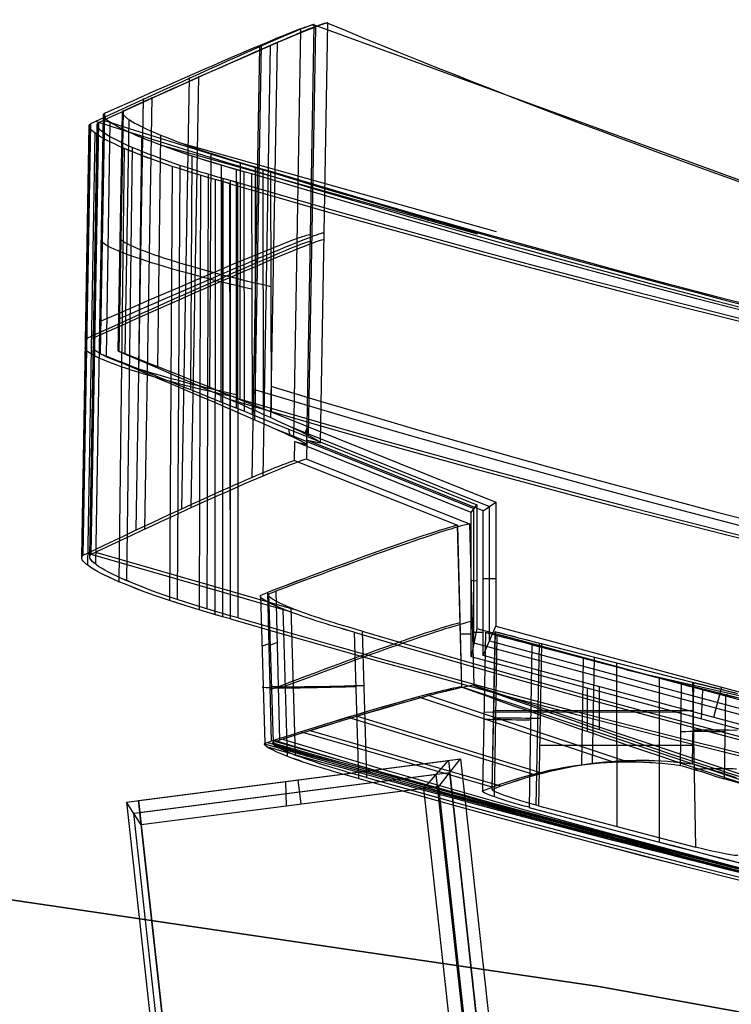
# Model space of a CAD drawing. Extents: x -64 to 57, y 4 to 161.
# Tile 192 of 256: x -12.89 to -9.69, y 154.73 to 159.16. Entities that reach past the tile are written whole.
import ezdxf

# ---------------------------------------------------------------- set-up
doc = ezdxf.new("R2010")
doc.units = 0
doc.layers.add('DEFAULT', color=7, linetype='CONTINUOUS')

msp = doc.modelspace()

# ---------------------------------------------------------------- linework, layer by layer
at = {"layer": 'DEFAULT', "color": 254}
for p, q in [((-11.5993, 157.2496, 48.6377), (-11.5663, 159.1351, 48.6383)), ((-11.5663, 159.1351, 48.6383), (-8.4071, 157.9824, 48.6439)), ((-11.5663, 159.1351, 48.6383), (-8.4075, 157.9826, 48.6439)), ((-11.5385, 157.2575, 48.6361), (-11.5056, 159.143, 48.6361)), ((-11.6276, 159.1138, 51.7027), (-11.6596, 157.2823, 51.701)), ((-11.5611, 159.1224, 51.7006), (-11.593, 157.2909, 51.6995)), ((-11.8053, 159.0455, 54.8356), (-11.8347, 157.3612, 54.833)), ((-11.7644, 159.0423, 42.0278), (-11.7981, 157.1054, 42.0304)), ((-11.7329, 159.0548, 54.8338), (-11.7622, 157.3706, 54.8317)), ((-11.8127, 159.036, 42.0295), (-11.8465, 157.0992, 42.0316)), ((-12.1289, 158.8993, 38.7426), (-12.1626, 156.9613, 38.746)), ((-12.0868, 158.9048, 38.7416), (-12.1204, 156.9668, 38.7455)), ((-12.335, 158.8049, 37.1056), (-12.3686, 156.8662, 37.1096)), ((-12.2959, 158.81, 37.105), (-12.3294, 156.8712, 37.1096)), ((-12.5149, 158.732, 61.1397), (-12.5336, 157.6593, 61.1389)), ((-12.5128, 158.7355, 61.1045), (-12.5315, 157.6584, 61.1026)), ((-12.5273, 157.6565, 61.0663), (-12.5085, 158.7383, 61.0693)), ((-12.4306, 158.7429, 61.1394), (-12.4493, 157.6702, 61.1389)), ((-12.4286, 158.7464, 61.1042), (-12.4473, 157.6692, 61.1025)), ((-12.4285, 158.734, 61.2097), (-12.447, 157.6695, 61.2113)), ((-12.4431, 157.6674, 61.0663), (-12.4244, 158.7492, 61.069)), ((-12.5772, 158.6876, 35.4388), (-12.6109, 156.7479, 35.4416)), ((-12.5729, 158.6907, 35.473), (-12.6064, 156.7512, 35.4777)), ((-12.5436, 158.6885, 35.4045), (-12.5775, 156.7485, 35.4058)), ((-12.5413, 158.6923, 35.4387), (-12.575, 156.7525, 35.442)), ((-12.5369, 158.6954, 35.4728), (-12.5703, 156.7558, 35.4781)), ((-12.5129, 158.7231, 61.21), (-12.5315, 157.6586, 61.2114)), ((-12.485, 158.6985, 61.3466), (-12.5025, 157.6474, 61.3522)), ((-12.4004, 158.7095, 61.3462), (-12.4178, 157.6583, 61.3521)), ((-12.5795, 158.6839, 35.4046), (-12.6134, 156.7439, 35.4054)), ((-12.5783, 158.6746, 35.3363), (-12.6121, 156.734, 35.3332)), ((-12.5531, 158.6494, 35.203), (-12.5855, 156.7073, 35.1924)), ((-12.5426, 158.6792, 35.3362), (-12.5764, 156.7386, 35.3336)), ((-12.5176, 158.654, 35.2028), (-12.55, 156.7119, 35.1927)), ((-12.3432, 158.6294, 61.5792), (-12.3561, 157.5893, 61.5918)), ((-12.2581, 158.6404, 61.5786), (-12.2709, 157.6003, 61.5914)), ((-12.1628, 158.6037, 61.6568), (-10.748, 158.2066, 61.6375)), ((-12.4206, 158.58, 34.9733), (-12.4455, 156.6337, 34.9496)), ((-12.3855, 158.5846, 34.9729), (-12.4104, 156.6382, 34.9497)), ((-12.2481, 158.5926, 61.6576), (-10.8332, 158.1956, 61.6408)), ((-12.0308, 158.558, 61.723), (-12.0368, 157.5068, 61.7403)), ((-12.1161, 158.5469, 61.724), (-12.1222, 157.4958, 61.7411)), ((-11.8992, 158.5168, 61.7534), (-11.9012, 157.4525, 61.7718)), ((-12.205, 158.4989, 34.8244), (-12.2177, 156.5478, 34.7923)), ((-12.1703, 158.5034, 34.8236), (-12.1829, 156.5523, 34.792)), ((-11.9847, 158.5058, 61.7546), (-11.9867, 157.4415, 61.7728)), ((-11.9167, 158.4859, 61.7586), (-11.9167, 157.4133, 61.7771)), ((-11.8824, 158.4763, 61.7577), (-11.8813, 157.3991, 61.7762)), ((-11.848, 158.4668, 61.7548), (-11.8458, 157.3849, 61.7733)), ((-11.8312, 158.497, 61.7572), (-11.8312, 157.4244, 61.776)), ((-11.797, 158.4873, 61.7563), (-11.7958, 157.4102, 61.775)), ((-11.7626, 158.4779, 61.7533), (-11.7603, 157.3959, 61.7721)), ((-12.0778, 158.4588, 34.7887), (-12.0832, 156.5055, 34.7545)), ((-12.0431, 158.4633, 34.7877), (-12.0485, 156.51, 34.754)), ((-12.0118, 158.4397, 34.7815), (-12.0135, 156.4853, 34.7469)), ((-11.9771, 158.4442, 34.7803), (-11.9788, 156.4898, 34.7463)), ((-11.9785, 158.4305, 34.7806), (-11.9783, 156.4756, 34.746)), ((-11.9438, 158.435, 34.7794), (-11.9436, 156.4801, 34.7453)), ((-11.9083, 156.4707, 34.7463), (-11.9104, 158.4261, 34.7803)), ((-11.943, 156.4662, 34.7471), (-11.9451, 158.4216, 34.7816)), ((-11.8458, 157.3849, 61.7733), (-10.835, 156.9787, 61.6621)), ((-11.7603, 157.3959, 61.7721), (-10.7497, 156.9898, 61.6591)), ((-11.7527, 157.3249, 53.6111), (-10.848, 156.9617, 53.6127)), ((-11.6825, 157.334, 53.6097), (-10.7778, 156.9708, 53.6097)), ((-11.682, 157.319, 61.7552), (-11.6764, 157.2902, 52.1208)), ((-11.5965, 157.3301, 61.7536), (-11.609, 157.2989, 52.1192)), ((-11.6548, 157.1772, 45.44), (-11.6534, 157.2625, 45.4386)), ((-10.8611, 156.9444, 45.4455), (-11.6534, 157.2625, 45.4386)), ((-11.6534, 157.2625, 45.4386), (-11.5993, 157.2496, 48.6377)), ((-11.6, 157.1843, 45.4385), (-11.5986, 157.2696, 45.437)), ((-10.8063, 156.9515, 45.4425), (-11.5986, 157.2696, 45.437)), ((-11.5986, 157.2696, 45.437), (-11.5385, 157.2575, 48.6361)), ((-11.6, 157.1843, 45.4385), (-10.8674, 156.8936, 45.4436)), ((-11.6548, 157.1772, 45.44), (-10.9222, 156.8865, 45.4464)), ((-10.8611, 156.9444, 45.4455), (-10.835, 156.9787, 61.6621)), ((-10.835, 156.9787, 61.6621), (-10.835, 156.4224, 61.6718)), ((-10.8063, 156.9515, 45.4425), (-10.7497, 156.9898, 61.6591)), ((-10.778, 156.3678, 53.5557), (-10.778, 156.9706, 53.5557)), ((-10.7497, 156.9898, 61.6591), (-10.7497, 156.4334, 61.6689)), ((-10.8611, 156.295, 45.4567), (-10.8611, 156.9444, 45.4455)), ((-10.8481, 156.3587, 53.5586), (-10.848, 156.9616, 53.5587)), ((-10.8063, 156.3022, 45.4539), (-10.8063, 156.9515, 45.4425)), ((-10.9028, 156.161, 45.4589), (-10.9222, 156.8865, 45.4464)), ((-10.9222, 156.8865, 45.4464), (-10.9033, 156.1609, 45.4455)), ((-10.8674, 156.8936, 45.4436), (-10.8479, 156.1681, 45.4562)), ((-10.8674, 156.8936, 45.4436), (-10.8485, 156.168, 45.4428)), ((-12.5859, 156.7616, 35.6103), (-11.6856, 156.502, 35.6233)), ((-12.5496, 156.7662, 35.6107), (-11.6492, 156.5067, 35.622)), ((-10.835, 156.6349, 61.6681), (-10.8611, 156.6388, 45.4508)), ((-10.7497, 156.646, 61.6651), (-10.8063, 156.646, 45.4479)), ((-11.8068, 156.5732, 35.9709), (-11.7766, 156.5851, 36.1722)), ((-11.7864, 155.9072, 35.9892), (-11.8068, 156.5732, 35.9709)), ((-11.7766, 156.5851, 36.1722), (-11.7593, 155.9163, 36.1694)), ((-11.7698, 156.578, 35.9699), (-11.7393, 156.5899, 36.1711)), ((-11.7494, 155.912, 35.9882), (-11.7698, 156.578, 35.9699)), ((-11.7393, 156.5899, 36.1711), (-11.722, 155.9211, 36.1684)), ((-11.6862, 155.8483, 35.6626), (-11.7066, 156.5102, 35.6444)), ((-11.6498, 155.8531, 35.6614), (-11.6702, 156.5149, 35.6432)), ((-10.8063, 156.3022, 45.4539), (-10.7497, 156.4334, 61.6689)), ((-10.7497, 156.4334, 61.6689), (-8.6844, 155.8748, 61.4377)), ((-11.387, 156.4068, 35.5157), (-11.3668, 155.7491, 35.5338)), ((-11.3509, 156.4115, 35.5139), (-11.3306, 155.7538, 35.5321)), ((-10.9092, 156.3996, 45.4548), (-10.8611, 156.3996, 45.4549)), ((-10.835, 156.4224, 61.6718), (-10.8611, 156.295, 45.4567)), ((-10.8544, 156.4067, 45.4521), (-10.8063, 156.4067, 45.4521)), ((-10.835, 156.4224, 61.6718), (-8.7694, 155.8637, 61.4444)), ((-10.7967, 156.4042, 36.6837), (-10.8093, 155.6931, 36.6828)), ((-9.914, 156.1728, 44.7847), (-10.7967, 156.4042, 36.6837)), ((-10.7668, 155.6989, 36.706), (-10.7529, 156.4078, 36.7191)), ((-10.7655, 155.7002, 36.7282), (-10.7517, 156.4075, 36.7412)), ((-10.7559, 155.6664, 36.5233), (-10.7431, 156.3904, 36.5242)), ((-10.7517, 156.4075, 36.7412), (-9.8605, 156.1798, 44.7801)), ((-11.7707, 156.3546, 36.1713), (-11.7998, 156.3432, 35.9772)), ((-11.7333, 156.3594, 36.1702), (-11.7628, 156.348, 35.9762)), ((-10.8481, 156.3587, 53.5645), (-8.8936, 155.8319, 53.568)), ((-10.778, 156.3678, 53.5616), (-8.8235, 155.8411, 53.5616)), ((-10.5873, 156.3501, 36.4622), (-10.6002, 155.6194, 36.4613)), ((-10.5681, 155.6294, 36.5047), (-10.5539, 156.3562, 36.5182)), ((-10.544, 156.3536, 36.5184), (-10.5582, 155.6267, 36.505)), ((-9.8648, 156.1809, 36.5494), (-10.544, 156.3536, 36.5184)), ((-8.9665, 155.8064, 45.4625), (-10.8063, 156.3022, 45.4539)), ((-9.0214, 155.7992, 45.4687), (-10.8611, 156.295, 45.4567)), ((-10.3634, 155.8105, 40.7371), (-10.3552, 156.2873, 40.7363)), ((-10.3148, 155.8168, 40.7575), (-10.3065, 156.2926, 40.7566)), ((-10.2047, 155.5329, 36.5211), (-10.2054, 156.2668, 36.5338)), ((-10.1623, 156.237, 42.5062), (-6.4538, 155.3907, 42.513)), ((-10.8479, 156.1681, 45.4562), (-8.9777, 155.5438, 45.4671)), ((-10.0158, 156.2043, 36.495), (-10.0158, 155.466, 36.4948)), ((-9.9198, 155.8078, 44.791), (-9.914, 156.1728, 44.7847)), ((-9.8605, 156.1798, 44.7801), (-9.8662, 155.8147, 44.7865)), ((-9.8648, 156.1809, 36.5494), (-9.8519, 155.441, 36.5372)), ((-10.9028, 156.161, 45.4589), (-9.0326, 155.5366, 45.4732)), ((-10.3381, 155.9624, 45.4634), (-10.3381, 156.1541, 45.4601)), ((-10.2833, 155.9695, 45.4597), (-10.2833, 156.1612, 45.4563)), ((-9.82, 156.1478, 61.5593), (-9.8263, 156.0161, 45.4634)), ((-9.7349, 156.1589, 61.5545), (-9.7714, 156.0233, 45.4588)), ((-9.7232, 156.1251, 44.9636), (-9.7073, 156.1271, 36.5125)), ((-9.7164, 156.1234, 44.9637), (-9.7223, 155.7467, 44.9702)), ((-7.2585, 155.5552, 44.9781), (-9.7164, 156.1234, 44.9637)), ((-10.22, 155.8226, 42.0448), (-11.0963, 156.1141, 42.0514)), ((-10.1726, 155.8289, 42.0315), (-11.0486, 156.1202, 42.0397)), ((-10.803, 156.0486, 36.6833), (-9.916, 156.0466, 44.7868)), ((-10.7586, 156.0538, 36.7347), (-9.8624, 156.0538, 44.7823)), ((-10.5844, 155.7681, 38.7244), (-11.4182, 156.0243, 38.7359)), ((-10.5428, 155.7735, 38.7165), (-11.3766, 156.0296, 38.7296)), ((-10.7666, 155.7098, 37.07), (-11.6284, 155.9592, 37.0847)), ((-10.7278, 155.7148, 37.0649), (-11.5896, 155.9642, 37.0812)), ((-11.7864, 155.9072, 35.9892), (-11.7593, 155.9163, 36.1694)), ((-11.7494, 155.912, 35.9882), (-11.722, 155.9211, 36.1684)), ((-9.8598, 155.8973, 36.5447), (-10.5529, 155.8973, 36.5099)), ((-12.4107, 155.6432, 45.465), (-10.963, 155.8301, 45.4645)), ((-12.3558, 155.6503, 45.4653), (-10.9082, 155.8372, 45.462)), ((-11.0728, 155.7042, 51.8103), (-10.963, 155.8301, 45.4645)), ((-11.006, 155.7129, 51.808), (-10.9082, 155.8372, 45.462)), ((-10.963, 155.8301, 45.4645), (-10.0662, 147.6193, 45.6075)), ((-10.9082, 155.8372, 45.462), (-10.0108, 147.6265, 45.6053)), ((-10.9571, 155.775, 48.635), (-12.3498, 155.5953, 48.635)), ((-10.0634, 147.6208, 48.6349), (-10.9571, 155.775, 48.6349)), ((-11.0179, 155.7671, 48.6373), (-12.3772, 155.5918, 48.6347)), ((-11.6911, 155.6245, 51.8077), (-11.6933, 155.7358, 45.4648)), ((-11.6248, 155.6331, 51.8066), (-11.639, 155.7429, 45.4636)), ((-10.1245, 147.6129, 48.637), (-11.0179, 155.7671, 48.6373)), ((-7.2678, 155.0279, 44.9872), (-9.7223, 155.7467, 44.9702)), ((-11.006, 155.7129, 51.808), (-12.3438, 155.5403, 51.805)), ((-11.0728, 155.7042, 51.8103), (-12.3438, 155.5403, 51.805)), ((-10.1828, 147.6064, 51.6686), (-11.0728, 155.7042, 51.8103)), ((-10.116, 147.615, 51.6666), (-11.006, 155.7129, 51.808)), ((-12.4107, 155.6432, 45.465), (-11.5047, 147.3716, 45.6091)), ((-12.3438, 155.5403, 51.805), (-12.4107, 155.6432, 45.465)), ((-12.3438, 155.5403, 51.805), (-12.3558, 155.6503, 45.4653)), ((-12.3558, 155.6503, 45.4653), (-11.4493, 147.3787, 45.6096)), ((-11.4809, 147.3972, 48.6346), (-12.3772, 155.5918, 48.635)), ((-11.4493, 147.3787, 48.6351), (-12.3498, 155.5953, 48.6351)), ((-10.5582, 155.6267, 36.505), (-9.8519, 155.441, 36.5372)), ((-11.4571, 147.4229, 51.663), (-12.3438, 155.5403, 51.805)), ((-12.3438, 155.5403, 51.805), (-11.4493, 147.3787, 51.6625))]:
    msp.add_line(p, q, dxfattribs=at)
at = {"layer": 'DEFAULT', "color": 156}
for p, q in [((-10.2863, 154.8141, 37.5166), (-13.8469, 155.3389, 37.5166)), ((-13.8469, 155.3389, 35.8806), (-10.2863, 154.8141, 35.8806)), ((-13.8469, 155.3389, 36.6986), (-10.2863, 154.8141, 36.6986)), ((-12.0666, 155.0765, 35.8806), (-12.0666, 155.0765, 37.5166)), ((-10.2863, 154.8141, 37.5166), (-10.2863, 154.8141, 35.8806)), ((-6.7446, 154.1738, 37.5166), (-10.2863, 154.8141, 37.5166)), ((-10.2863, 154.8141, 35.8806), (-6.7446, 154.1738, 35.8806)), ((-10.2863, 154.8141, 36.6986), (-6.7446, 154.1738, 36.6986))]:
    msp.add_line(p, q, dxfattribs=at)
at = {"layer": 'DEFAULT', "color": 254, "extrusion": (-0.431926, 0.901905, 0.002579)}
msp.add_arc((18.1093, 48.0094, 148.6461), 76.4127, 179.815822, 189.734192, dxfattribs=at)
at = {"layer": 'DEFAULT', "color": 254, "extrusion": (-0.43195, 0.901892, 0.003173)}
msp.add_arc((18.0473, 48.0567, 148.6539), 76.4127, 179.919036, 189.837406, dxfattribs=at)
at = {"layer": 'DEFAULT', "color": 254, "extrusion": (-0.424712, 0.905322, -0.003293)}
msp.add_arc((19.5644, 49.085, 148.8208), 76.68, 170.637182, 179.967417, dxfattribs=at)
at = {"layer": 'DEFAULT', "color": 254, "extrusion": (-0.424748, 0.905308, -0.002714)}
msp.add_arc((19.5003, 49.135, 148.8284), 76.68, 170.740664, 180.0709, dxfattribs=at)
at = {"layer": 'DEFAULT', "color": 254, "extrusion": (1.85849e-07, -8.48934e-08, 1)}
msp.add_arc((3.4505, 195.2326, 48.6361), 39.0659, 247.49006, 255.74968, dxfattribs=at)
at = {"layer": 'DEFAULT', "color": 254}
msp.add_arc((3.4505, 195.2325, 48.6361), 39.0658, 247.49003, 255.74967, dxfattribs=at)
at = {"layer": 'DEFAULT', "color": 254, "extrusion": (0.272685, 0.955142, 0.115528)}
msp.add_arc((54.9715, 43.4812, 155.2619), 0.6365, 354.7603, 96.8455, dxfattribs=at)
at = {"layer": 'DEFAULT', "color": 254, "extrusion": (0.272683, 0.955142, 0.11553)}
msp.add_arc((54.9711, 43.4807, 155.2622), 0.6365, 354.7614, 96.8444, dxfattribs=at)
at = {"layer": 'DEFAULT', "color": 254, "extrusion": (0.27287, 0.955179, 0.114783)}
msp.add_arc((54.9187, 43.5934, 155.2533), 0.6365, 354.8608, 96.946, dxfattribs=at)
at = {"layer": 'DEFAULT', "color": 254, "extrusion": (0.272868, 0.955179, 0.114785)}
msp.add_arc((54.9183, 43.593, 155.2535), 0.6365, 354.8619, 96.9449, dxfattribs=at)
at = {"layer": 'DEFAULT', "color": 254, "extrusion": (0.2657, 0.95517, -0.130586)}
msp.add_arc((54.006, 54.6335, 143.6038), 0.6382, 266.2557, 5.446, dxfattribs=at)
at = {"layer": 'DEFAULT', "color": 254, "extrusion": (0.265671, 0.955175, -0.130614)}
msp.add_arc((54.0016, 54.6378, 143.6038), 0.6382, 266.2598, 5.4425, dxfattribs=at)
at = {"layer": 'DEFAULT', "color": 254, "extrusion": (0.265422, 0.955147, -0.131318)}
msp.add_arc((53.9332, 54.7419, 143.5917), 0.6382, 266.3567, 5.547, dxfattribs=at)
at = {"layer": 'DEFAULT', "color": 254, "extrusion": (0.265393, 0.955152, -0.131346)}
msp.add_arc((53.9288, 54.7462, 143.5917), 0.6382, 266.3608, 5.5434, dxfattribs=at)
at = {"layer": 'DEFAULT', "color": 254, "extrusion": (-0.009585, 0.032674, 0.99942)}
msp.add_arc((-62.9909, -199.5013, 40.8963), 54.2734, 55.98578, 72.2936, dxfattribs=at)
at = {"layer": 'DEFAULT', "color": 254, "extrusion": (-0.007706, 0.032916, 0.999428)}
msp.add_arc((-51.8131, -202.6872, 40.9112), 54.2734, 59.16245, 75.47027, dxfattribs=at)
at = {"layer": 'DEFAULT', "color": 254, "extrusion": (0.093149, -0.064057, 0.993589)}
msp.add_arc((176.565, 122.6701, 50.1044), 55.3106, 197.65225, 213.03243, dxfattribs=at)
at = {"layer": 'DEFAULT', "color": 254, "extrusion": (0.09502, -0.063812, 0.993428)}
msp.add_arc((177.8937, 120.7305, 50.1169), 55.3106, 197.01856, 212.39874, dxfattribs=at)
at = {"layer": 'DEFAULT', "color": 254, "extrusion": (-0.032047, 0.083819, 0.995966)}
msp.add_arc((-79.8442, -193.6147, 48.3008), 56.7303, 52.68383, 67.59541, dxfattribs=at)
at = {"layer": 'DEFAULT', "color": 254, "extrusion": (-0.033918, 0.083578, 0.995924)}
msp.add_arc((-83.8101, -191.9372, 48.2856), 56.7303, 51.51256, 66.42414, dxfattribs=at)
at = {"layer": 'DEFAULT', "color": 254, "extrusion": (-0.417164, 0.908825, -0.003284)}
msp.add_arc((21.499, 49.0805, 148.4414), 76.9647, 170.672652, 179.966295, dxfattribs=at)
at = {"layer": 'DEFAULT', "color": 254, "extrusion": (-0.4172, 0.908811, -0.00272)}
msp.add_arc((21.4347, 49.1342, 148.4488), 76.9647, 170.776407, 180.07005, dxfattribs=at)
at = {"layer": 'DEFAULT', "color": 254, "extrusion": (-0.42465, 0.905354, 0.002613)}
msp.add_arc((20.0196, 48.0053, 148.2368), 76.6958, 179.816626, 189.696073, dxfattribs=at)
at = {"layer": 'DEFAULT', "color": 254, "extrusion": (-0.424675, 0.90534, 0.003192)}
msp.add_arc((19.9574, 48.0562, 148.2445), 76.6958, 179.920111, 189.799558, dxfattribs=at)
at = {"layer": 'DEFAULT', "color": 254, "extrusion": (0.228279, 0.969044, 0.094028)}
msp.add_arc((47.8232, 46.66, 156.1625), 0.634, 353.7143, 96.7912, dxfattribs=at)
at = {"layer": 'DEFAULT', "color": 254, "extrusion": (0.228424, 0.969075, 0.093363)}
msp.add_arc((47.7639, 46.7607, 156.1546), 0.634, 353.8164, 96.8934, dxfattribs=at)
at = {"layer": 'DEFAULT', "color": 254, "extrusion": (0.21961, 0.969953, -0.104699)}
msp.add_arc((46.4629, 51.0181, 146.4728), 0.6424, 266.3175, 6.5764, dxfattribs=at)
at = {"layer": 'DEFAULT', "color": 254, "extrusion": (0.21938, 0.969935, -0.105347)}
msp.add_arc((46.3955, 51.115, 146.4622), 0.6424, 266.4201, 6.679, dxfattribs=at)
at = {"layer": 'DEFAULT', "color": 254, "extrusion": (0.372576, 0.927995, -0.003491)}
for centre, radius, start, end in [((69.6513, 61.6303, 141.4655), 0.6431, 353.7672, 98.5359), ((149.0773, 49.0171, 141.4654), 79.779, 170.954032, 179.918737)]:
    msp.add_arc(centre, radius, start, end, dxfattribs=at)
at = {"layer": 'DEFAULT', "color": 254, "extrusion": (0.372612, 0.927984, -0.002564)}
msp.add_arc((69.7308, 61.5002, 141.4783), 0.6431, 353.6724, 98.441, dxfattribs=at)
at = {"layer": 'DEFAULT', "color": 254, "extrusion": (0.372612, 0.927984, -0.002565)}
msp.add_arc((149.1359, 48.7556, 141.4783), 79.779, 170.859196, 179.823901, dxfattribs=at)
at = {"layer": 'DEFAULT', "color": 254, "extrusion": (0.093115, -0.063783, 0.99361)}
msp.add_arc((175.8946, 121.6972, 50.2278), 55.198, 197.47683, 212.89051, dxfattribs=at)
at = {"layer": 'DEFAULT', "color": 254, "extrusion": (0.094986, -0.063538, 0.993449)}
msp.add_arc((177.212, 119.7661, 50.2403), 55.198, 196.84344, 212.25712, dxfattribs=at)
at = {"layer": 'DEFAULT', "color": 254, "extrusion": (-0.033929, 0.082845, 0.995985)}
msp.add_arc((-83.9094, -190.4381, 48.0742), 56.3418, 51.2193, 66.25211, dxfattribs=at)
at = {"layer": 'DEFAULT', "color": 254, "extrusion": (-0.032058, 0.083085, 0.996027)}
msp.add_arc((-79.9474, -192.1291, 48.0894), 56.3418, 52.39853, 67.43134, dxfattribs=at)
at = {"layer": 'DEFAULT', "color": 254, "extrusion": (-0.460786, 0.887486, 0.006708)}
msp.add_arc((13.0231, 47.417, 145.1488), 75.2159, 182.248629, 189.884538, dxfattribs=at)
at = {"layer": 'DEFAULT', "color": 254, "extrusion": (-0.460769, 0.887499, 0.006056)}
msp.add_arc((13.0832, 47.3791, 145.1401), 75.2159, 182.146563, 189.782471, dxfattribs=at)
at = {"layer": 'DEFAULT', "color": 254, "extrusion": (-0.38831, 0.92151, 0.005828)}
msp.add_arc((26.5245, 47.4428, 149.0786), 77.4341, 182.120037, 189.019126, dxfattribs=at)
at = {"layer": 'DEFAULT', "color": 254, "extrusion": (-0.388321, 0.921506, 0.00583)}
msp.add_arc((26.5212, 47.4425, 149.078), 77.4325, 182.119963, 189.019192, dxfattribs=at)
at = {"layer": 'DEFAULT', "color": 254, "extrusion": (-0.388329, 0.921499, 0.006335)}
msp.add_arc((26.4626, 47.5059, 149.0853), 77.4341, 182.224761, 189.12385, dxfattribs=at)
at = {"layer": 'DEFAULT', "color": 254, "extrusion": (-0.388334, 0.921497, 0.006336)}
msp.add_arc((26.4605, 47.5057, 149.0851), 77.4327, 182.2247, 189.123908, dxfattribs=at)
at = {"layer": 'DEFAULT', "color": 254, "extrusion": (0.265322, 0.955132, -0.131629)}
msp.add_arc((53.4295, 54.5412, 141.7034), 0.6746, 266.2697, 5.4324, dxfattribs=at)
at = {"layer": 'DEFAULT', "color": 254, "extrusion": (0.265293, 0.955137, -0.131658)}
msp.add_arc((53.425, 54.5456, 141.7035), 0.6746, 266.2737, 5.4289, dxfattribs=at)
at = {"layer": 'DEFAULT', "color": 254, "extrusion": (0.265042, 0.955109, -0.13236)}
msp.add_arc((53.3569, 54.6486, 141.6914), 0.6746, 266.3707, 5.5334, dxfattribs=at)
at = {"layer": 'DEFAULT', "color": 254, "extrusion": (0.265013, 0.955113, -0.132388)}
msp.add_arc((53.3524, 54.653, 141.6914), 0.6746, 266.3747, 5.5299, dxfattribs=at)
at = {"layer": 'DEFAULT', "color": 254, "extrusion": (0.268877, 0.957748, -0.102102)}
msp.add_arc((53.2695, 50.8095, 143.1103), 0.4197, 265.729, 5.3375, dxfattribs=at)
at = {"layer": 'DEFAULT', "color": 254, "extrusion": (0.268925, 0.957739, -0.102055)}
msp.add_arc((53.2768, 50.8023, 143.1101), 0.4196, 265.7052, 5.3607, dxfattribs=at)
at = {"layer": 'DEFAULT', "color": 254, "extrusion": (0.2687, 0.957723, -0.102793)}
msp.add_arc((53.2112, 50.9093, 143.0983), 0.4196, 265.8057, 5.4612, dxfattribs=at)
at = {"layer": 'DEFAULT', "color": 254, "extrusion": (0.268652, 0.957732, -0.10284)}
msp.add_arc((53.2038, 50.9165, 143.0985), 0.4197, 265.8295, 5.438, dxfattribs=at)
at = {"layer": 'DEFAULT', "color": 254, "extrusion": (-0.033912, 0.083841, 0.995902)}
msp.add_arc((-82.9093, -190.3511, 48.128), 56.8688, 51.61708, 66.48505, dxfattribs=at)
at = {"layer": 'DEFAULT', "color": 254, "extrusion": (-0.032042, 0.084082, 0.995944)}
msp.add_arc((-78.9854, -192.0066, 48.1432), 56.8688, 52.78554, 67.65351, dxfattribs=at)
at = {"layer": 'DEFAULT', "color": 254, "extrusion": (-0.390166, 0.920725, 0.006027)}
msp.add_arc((26.334, 47.4091, 148.5768), 77.3827, 182.110539, 189.021162, dxfattribs=at)
at = {"layer": 'DEFAULT', "color": 254, "extrusion": (-0.390185, 0.920713, 0.006538)}
msp.add_arc((26.2721, 47.4718, 148.5836), 77.3827, 182.215204, 189.125827, dxfattribs=at)
at = {"layer": 'DEFAULT', "color": 254, "extrusion": (-0.034251, 0.077241, 0.996424)}
msp.add_arc((-87.5927, -184.4615, 47.8597), 53.1872, 49.41767, 64.75851, dxfattribs=at)
at = {"layer": 'DEFAULT', "color": 254, "extrusion": (-0.032379, 0.077482, 0.996468)}
msp.add_arc((-83.5538, -186.3198, 47.875), 53.1872, 50.65819, 65.99903, dxfattribs=at)
at = {"layer": 'DEFAULT', "color": 254, "extrusion": (0.250605, 0.968089, 0.000306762)}
msp.add_arc((49.4463, 36.6187, 148.7188), 0.2026, 265.8457, 5.5051, dxfattribs=at)
at = {"layer": 'DEFAULT', "color": 254, "extrusion": (0.250506, 0.968115, -0.00040611)}
msp.add_arc((49.3873, 36.782, 148.7121), 0.2035, 266.6239, 5.5424, dxfattribs=at)
at = {"layer": 'DEFAULT', "color": 254, "extrusion": (-0.032263, 0.095742, 0.994883)}
msp.add_arc((-76.6661, -202.4728, 51.5864), 66.4818, 56.420762, 62.544815, dxfattribs=at)
at = {"layer": 'DEFAULT', "color": 254, "extrusion": (-0.030746, 0.999145, -0.027632)}
msp.add_arc((6.5529, 40.2294, 155.3997), 0.4, 267.3681, 8.789, dxfattribs=at)
at = {"layer": 'DEFAULT', "color": 254, "extrusion": (-0.344178, 0.938875, 0.007416)}
msp.add_arc((35.3245, 47.3441, 150.6931), 78.9477, 182.180813, 188.957469, dxfattribs=at)
at = {"layer": 'DEFAULT', "color": 254, "extrusion": (-0.347015, 0.937828, 0.007711)}
msp.add_arc((34.5972, 47.2723, 150.5737), 78.674, 182.167699, 188.967962, dxfattribs=at)
at = {"layer": 'DEFAULT', "color": 254, "extrusion": (-0.012201, -0.046824, 0.998829)}
msp.add_arc((-46.0209, 192.9518, 38.135), 42.7193, 264.82048, 270.20604, dxfattribs=at)
at = {"layer": 'DEFAULT', "color": 254, "extrusion": (0.241178, 0.97048, 0.001443)}
msp.add_arc((47.0839, 44.5439, 149.2361), 0.2045, 7.1443, 90.2248, dxfattribs=at)
at = {"layer": 'DEFAULT', "color": 254, "extrusion": (0.242438, 0.970167, -0.000570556)}
msp.add_arc((47.4402, 36.8366, 149.109), 0.2022, 180.8992, 268.43, dxfattribs=at)
at = {"layer": 'DEFAULT', "color": 254, "extrusion": (0.241141, 0.97049, 0.000761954)}
msp.add_arc((47.0279, 44.6406, 149.2272), 0.2045, 7.2545, 90.317, dxfattribs=at)
at = {"layer": 'DEFAULT', "color": 254, "extrusion": (-0.030662, 0.999153, -0.027447)}
msp.add_arc((6.6033, 40.2023, 155.4028), 0.4, 267.2599, 8.6808, dxfattribs=at)
at = {"layer": 'DEFAULT', "color": 254, "extrusion": (-0.344161, 0.938885, 0.006997)}
msp.add_arc((35.3869, 47.264, 150.6876), 78.9477, 182.074829, 188.851484, dxfattribs=at)
at = {"layer": 'DEFAULT', "color": 254, "extrusion": (-0.346998, 0.937838, 0.007286)}
msp.add_arc((34.6594, 47.1936, 150.5681), 78.674, 182.061788, 188.86205, dxfattribs=at)
at = {"layer": 'DEFAULT', "color": 254, "extrusion": (-0.014029, -0.046854, 0.998803)}
msp.add_arc((-52.9181, 191.1606, 38.1671), 42.7091, 266.88324, 272.26937, dxfattribs=at)
at = {"layer": 'DEFAULT', "color": 254, "extrusion": (0.017701, 0.999843, 0.001266)}
msp.add_arc((13.3648, 36.4643, 155.8444), 0.2, 266.6877, 6.2457, dxfattribs=at)
at = {"layer": 'DEFAULT', "color": 254, "extrusion": (0.019612, 0.999637, 0.018455)}
msp.add_arc((13.6188, 33.8308, 156.4282), 0.2, 267.1472, 6.3543, dxfattribs=at)
at = {"layer": 'DEFAULT', "color": 254, "extrusion": (0.015681, 0.999729, -0.017178)}
msp.add_arc((12.1633, 47.4361, 154.9927), 0.2, 6.2466, 89.8768, dxfattribs=at)
at = {"layer": 'DEFAULT', "color": 254, "extrusion": (0.015615, 0.999726, -0.01745)}
msp.add_arc((12.0996, 47.4735, 154.9885), 0.2, 6.3542, 89.9844, dxfattribs=at)
at = {"layer": 'DEFAULT', "color": 254, "extrusion": (0.260839, 0.960874, -0.093187)}
msp.add_arc((51.8038, 49.5248, 143.3791), 0.4174, 265.7467, 5.6491, dxfattribs=at)
at = {"layer": 'DEFAULT', "color": 254, "extrusion": (0.260856, 0.960871, -0.09317)}
msp.add_arc((51.8064, 49.5222, 143.379), 0.4173, 265.7316, 5.664, dxfattribs=at)
at = {"layer": 'DEFAULT', "color": 254, "extrusion": (-0.039872, -0.202561, 0.978458)}
msp.add_arc((-36.2255, 217.6532, 4.0674), 63.0212, 265.036164, 272.345668, dxfattribs=at)
at = {"layer": 'DEFAULT', "color": 254, "extrusion": (-0.024954, -0.138456, 0.990054)}
msp.add_arc((-32.9921, 213.126, 14.4035), 58.5441, 263.869421, 274.389623, dxfattribs=at)
at = {"layer": 'DEFAULT', "color": 254, "extrusion": (0.260632, 0.96086, -0.093911)}
msp.add_arc((51.7403, 49.6296, 143.3677), 0.4174, 265.8475, 5.7499, dxfattribs=at)
at = {"layer": 'DEFAULT', "color": 254, "extrusion": (0.260648, 0.960857, -0.093894)}
msp.add_arc((51.7429, 49.6271, 143.3676), 0.4173, 265.8324, 5.7648, dxfattribs=at)
at = {"layer": 'DEFAULT', "color": 254, "extrusion": (-0.03812, -0.202722, 0.978494)}
msp.add_arc((-34.3666, 217.9815, 4.0191), 63.048, 264.542405, 271.834599, dxfattribs=at)
at = {"layer": 'DEFAULT', "color": 254, "extrusion": (-0.008635, -0.061911, 0.998044)}
msp.add_arc((-24.9949, 206.8357, 26.6381), 52.7028, 261.07396, 276.99695, dxfattribs=at)
at = {"layer": 'DEFAULT', "color": 254, "extrusion": (-0.023191, -0.138677, 0.990066)}
msp.add_arc((-30.3019, 213.5627, 14.3454), 58.5774, 263.143081, 273.6367, dxfattribs=at)
at = {"layer": 'DEFAULT', "color": 254, "extrusion": (-0.006756, -0.061677, 0.998073)}
msp.add_arc((-18.9077, 207.4804, 26.6508), 52.7055, 259.38415, 275.30636, dxfattribs=at)
at = {"layer": 'DEFAULT', "color": 254, "extrusion": (-0.055489, -0.266394, 0.962266)}
msp.add_arc((-38.4554, 221.3774, -6.3785), 67.2526, 265.848251, 270.662717, dxfattribs=at)
at = {"layer": 'DEFAULT', "color": 254, "extrusion": (-0.053731, -0.266414, 0.96236)}
msp.add_arc((-37.0249, 221.6376, -6.4036), 67.2711, 265.472893, 270.277681, dxfattribs=at)
at = {"layer": 'DEFAULT', "color": 254, "extrusion": (0.993663, -0.019913, -0.110618)}
msp.add_arc((18.1378, 41.2663, -17.8606), 137.4599, 357.373424, 0.753972, dxfattribs=at)
at = {"layer": 'DEFAULT', "color": 254, "extrusion": (0.993869, -0.019948, -0.108753)}
msp.add_arc((18.1847, 41.2591, -17.8381), 137.4051, 357.368331, 0.770417, dxfattribs=at)
at = {"layer": 'DEFAULT', "color": 254, "extrusion": (0.993911, -0.017459, -0.108793)}
msp.add_arc((17.0428, 41.2821, -17.4525), 138.5793, 357.398357, 0.771608, dxfattribs=at)
at = {"layer": 'DEFAULT', "color": 254, "extrusion": (0.993705, -0.017452, -0.110658)}
msp.add_arc((17.0092, 41.2893, -17.4794), 138.6203, 357.403271, 0.755513, dxfattribs=at)
at = {"layer": 'DEFAULT', "color": 254, "extrusion": (0.310662, 0.95032, -0.01952)}
msp.add_arc((57.5885, 47.582, 144.1346), 0.206, 7.5481, 90.7553, dxfattribs=at)
at = {"layer": 'DEFAULT', "color": 254, "extrusion": (0.310729, 0.950314, -0.018705)}
msp.add_arc((57.6468, 47.4688, 144.1462), 0.206, 7.4499, 90.6571, dxfattribs=at)
at = {"layer": 'DEFAULT', "color": 254, "extrusion": (-0.01745, 0.99971, 0.016596)}
msp.add_arc((7.1476, 34.1497, 156.5241), 0.2, 180, 267.11, dxfattribs=at)
at = {"layer": 'DEFAULT', "color": 254, "extrusion": (-0.034328, 0.07918, 0.996269)}
msp.add_arc((-86.4394, -186.2777, 48.1236), 54.9843, 50.57927, 65.37711, dxfattribs=at)
at = {"layer": 'DEFAULT', "color": 254, "extrusion": (-0.034294, 0.079404, 0.996252)}
msp.add_arc((-86.269, -186.5377, 48.1575), 55.1593, 50.68221, 65.43282, dxfattribs=at)
at = {"layer": 'DEFAULT', "color": 254, "extrusion": (-0.032457, 0.079421, 0.996313)}
msp.add_arc((-82.4382, -188.0768, 48.1389), 54.9843, 51.79639, 66.59422, dxfattribs=at)
at = {"layer": 'DEFAULT', "color": 254, "extrusion": (-0.032423, 0.079644, 0.996296)}
msp.add_arc((-82.2697, -188.3299, 48.1727), 55.1593, 51.89708, 66.64769, dxfattribs=at)
at = {"layer": 'DEFAULT', "color": 254, "extrusion": (0.261271, 0.962454, -0.073616)}
msp.add_arc((51.0134, 47.4211, 144.3229), 0.2077, 266.1453, 4.1164, dxfattribs=at)
at = {"layer": 'DEFAULT', "color": 254, "extrusion": (0.261604, 0.962331, -0.074036)}
msp.add_arc((51.0243, 47.5267, 144.2997), 0.2088, 266.9355, 4.2205, dxfattribs=at)
at = {"layer": 'DEFAULT', "color": 254, "extrusion": (-0.03331, 0.089638, 0.995417)}
msp.add_arc((-80.4938, -195.7663, 50.5967), 62.0446, 54.280242, 60.836512, dxfattribs=at)
at = {"layer": 'DEFAULT', "color": 254, "extrusion": (-0.033221, 0.09005, 0.995383)}
msp.add_arc((-80.3939, -196.527, 50.6587), 62.7412, 54.451636, 60.935038, dxfattribs=at)
at = {"layer": 'DEFAULT', "color": 254, "extrusion": (0.250704, 0.966184, -0.060297)}
msp.add_arc((48.5816, 45.5922, 145.5117), 0.1986, 179.7397, 268.6038, dxfattribs=at)

doc.saveas('drawing.dxf')
